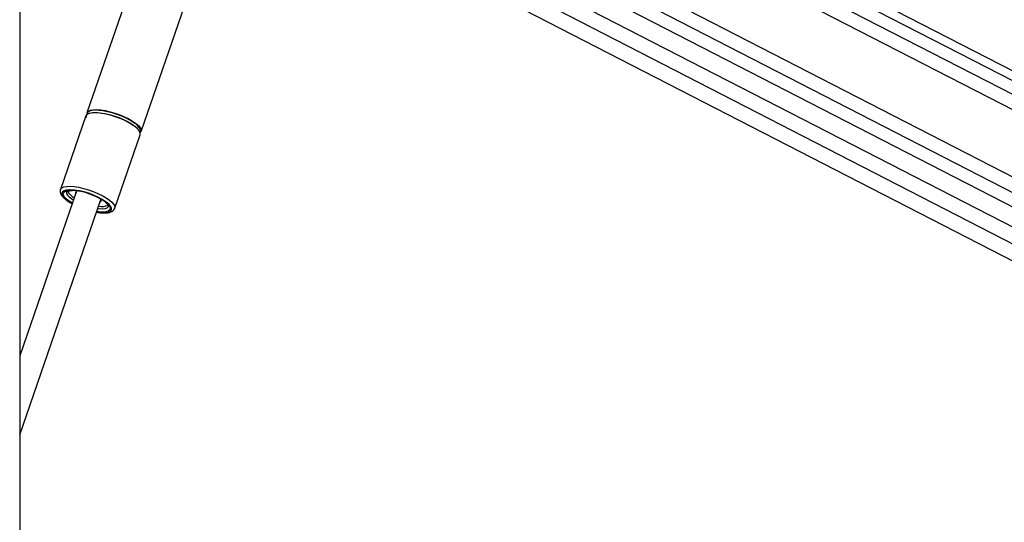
# Model space of a CAD drawing. Header units: millimetres. Extents: x 20 to 22981, y 40 to 19992.
# Tile 129 of 143: x 17831 to 18591, y 7177 to 7564. Entities that reach past the tile are written whole.
import ezdxf

# ---------------------------------------------------------------- set-up
doc = ezdxf.new("R2010")
doc.units = ezdxf.units.MM
doc.header["$LTSCALE"] = 2

msp = doc.modelspace()

# ---------------------------------------------------------------- linework, layer by layer
at = {"color": 7, "linetype": 'Continuous', "lineweight": 25}
for p, q in [((17831.09, 7939.49), (17831.09, 2191.49)), ((19110.7, 7261.38), (17932.42, 7866.9)), ((17891.45, 7767.47), (18933.78, 7231.8)), ((17960.69, 7717.36), (17883, 7492.63)), ((18157.43, 7721.39), (18888.83, 7345.51)), ((17924.87, 7478.15), (18002.56, 7702.89)), ((17997.09, 7687.07), (18881.97, 7232.33)), ((18150.77, 7672.86), (18876.9, 7299.7)), ((17882.17, 7490.21), (17862.56, 7433.47)), ((17904.43, 7419), (17924.04, 7475.74)), ((17875.04, 7432.26), (17831.09, 7305.15)), ((17862.52, 7433.35), (17862.56, 7433.47)), ((17831.09, 7244.18), (17893.86, 7425.76)), ((17867.77, 7424.84), (17868.11, 7424.59))]:
    msp.add_line(p, q, dxfattribs=at)
at = {"color": 8, "linetype": 'Continuous', "lineweight": 25}
for p, q in [((17932.82, 7859.14), (19103.57, 7257.48)), ((17932.82, 7848.55), (18904.01, 7349.45)), ((17919.35, 7779.77), (18886.74, 7282.62)), ((17911.14, 7772.89), (18952.71, 7237.62)), ((18000.97, 7698.27), (18892.75, 7239.98)), ((17871.79, 7422.89), (17869.32, 7424.44)), ((17871.35, 7426.24), (17872.66, 7425.39))]:
    msp.add_line(p, q, dxfattribs=at)
at = {"color": 7, "linetype": 'Continuous', "lineweight": 25, "flags": 128}
for points in [[(17918.77, 7482.98), (17916, 7484.71), (17912.83, 7486.4), (17909.33, 7487.97), (17905.64, 7489.38), (17901.87, 7490.58), (17898.14, 7491.54), (17894.56, 7492.23), (17891.26, 7492.62), (17888.35, 7492.7), (17885.9, 7492.46), (17884.01, 7491.92), (17882.73, 7491.1), (17882.17, 7490.21)], [(17883, 7492.63), (17883.17, 7492.99), (17884.13, 7493.96), (17885.72, 7494.64), (17887.89, 7495.03), (17890.58, 7495.11), (17893.71, 7494.87), (17897.16, 7494.33), (17900.82, 7493.51), (17904.59, 7492.42), (17908.34, 7491.11), (17911.95, 7489.61), (17915.29, 7487.98), (17918.28, 7486.26), (17920.8, 7484.52), (17922.78, 7482.8), (17924.16, 7481.17), (17924.88, 7479.67), (17924.93, 7478.36), (17924.87, 7478.15)], [(17919.28, 7485.04), (17916.55, 7486.76), (17913.41, 7488.42), (17909.97, 7489.97), (17906.32, 7491.36), (17902.6, 7492.55), (17898.92, 7493.5), (17895.39, 7494.18), (17892.13, 7494.56), (17889.25, 7494.64), (17886.84, 7494.41), (17884.97, 7493.87), (17883.71, 7493.06), (17883.1, 7491.98), (17883.04, 7491.36)], [(17883.54, 7491.69), (17883.67, 7491.78), (17885.24, 7492.45), (17887.39, 7492.84), (17890.04, 7492.92), (17893.12, 7492.68), (17896.53, 7492.15), (17900.15, 7491.34), (17903.87, 7490.26), (17907.57, 7488.97), (17911.13, 7487.49), (17914.43, 7485.88), (17917.38, 7484.18), (17919.87, 7482.46), (17921.82, 7480.77), (17922.08, 7480.5)], [(17924.04, 7475.74), (17924.16, 7476.58), (17923.77, 7477.99), (17922.71, 7479.56), (17921.03, 7481.24), (17918.77, 7482.98)], [(17875.54, 7432.44), (17874.62, 7432.03), (17874.15, 7431.29), (17874.35, 7430.34), (17874.36, 7430.31)], [(17893.19, 7423.8), (17893.6, 7424.04), (17894.08, 7424.77), (17893.88, 7425.73), (17893.57, 7426.2)]]:
    msp.add_lwpolyline(points, dxfattribs=at)
at = {"color": 8, "linetype": 'Continuous', "lineweight": 25, "flags": 128}
for points in [[(17862.56, 7433.47), (17862.72, 7433.84), (17863.68, 7434.8), (17865.27, 7435.49), (17867.45, 7435.88), (17870.14, 7435.96), (17873.26, 7435.72), (17876.71, 7435.18), (17880.38, 7434.36), (17884.14, 7433.27), (17887.89, 7431.96), (17891.5, 7430.46), (17894.85, 7428.83), (17897.83, 7427.11), (17900.35, 7425.36), (17902.33, 7423.65), (17903.71, 7422.02), (17904.43, 7420.52), (17904.49, 7419.21), (17904.46, 7419.1)], [(17869.71, 7433.29), (17869.41, 7433.28), (17867.07, 7433.04), (17865.31, 7432.49), (17864.18, 7431.65), (17863.72, 7430.55), (17863.96, 7429.22), (17864.88, 7427.73), (17866.46, 7426.12), (17868.62, 7424.44)], [(17869.32, 7424.44), (17867.2, 7426.08), (17865.69, 7427.66), (17864.83, 7429.12), (17864.67, 7430.39), (17865.21, 7431.44), (17866.43, 7432.22), (17868.28, 7432.7), (17870.69, 7432.86), (17871.12, 7432.86)], [(17867.26, 7431.82), (17867.22, 7431.7), (17867.3, 7430.54), (17868.03, 7429.21), (17869.4, 7427.75), (17871.35, 7426.24)], [(17868.62, 7424.44), (17871.3, 7422.77), (17871.68, 7422.55)], [(17890.51, 7416.04), (17891.95, 7415.84), (17894.98, 7415.6), (17897.57, 7415.68), (17899.63, 7416.08), (17901.08, 7416.78), (17901.87, 7417.75), (17901.98, 7418.97), (17901.4, 7420.38), (17900.15, 7421.95), (17898.27, 7423.6), (17897.97, 7423.83)], [(17898.12, 7423.16), (17898.54, 7422.8), (17900.05, 7421.22), (17900.91, 7419.76), (17901.07, 7418.49), (17900.53, 7417.44), (17899.31, 7416.66), (17897.46, 7416.18), (17895.05, 7416.02), (17892.17, 7416.18), (17890.62, 7416.38)], [(17891.49, 7418.88), (17892.43, 7418.78), (17895, 7418.71), (17897.09, 7418.94), (17898.63, 7419.47), (17899.55, 7420.27), (17899.74, 7420.68)]]:
    msp.add_lwpolyline(points, dxfattribs=at)
at = {"color": 7, "linetype": 'Continuous', "lineweight": 25}
for centre, radius, start, end in [((17884.74, 7489.7), 2.3, 134.45144, 194.9908), ((17921.87, 7478.77), 2.71, 324.12235, 31.72497), ((17879.54, 7439.05), 13.42, 209.96846, 242.19846), ((17867.68, 7380.29), 53.03, 55.1806, 87.8145), ((17868.44, 7382.94), 49.98, 53.57539, 86.92252), ((17894.66, 7432.81), 12.4, 258.1148, 292.52281)]:
    msp.add_arc(centre, radius, start, end, dxfattribs=at)
at = {"color": 8, "linetype": 'Continuous', "lineweight": 25}
msp.add_arc((17911.5, 7472.28), 14.95, 31.96146, 58.61786, dxfattribs=at)
at = {"color": 7, "linetype": 'Continuous', "lineweight": 25}
for points, knots in [([(17862.55, 7433.23), (17862.46, 7432.86), (17862.22, 7432), (17862.55, 7430.57), (17863.31, 7429.03), (17864.64, 7427.4), (17866.19, 7425.98), (17867.38, 7425.12), (17867.77, 7424.84)], [0, 0, 0, 0, 0.117519, 0.281684, 0.459611, 0.667308, 0.893734, 1, 1, 1, 1]), ([(17867.26, 7431.84), (17867.26, 7431.84), (17867.25, 7431.81), (17867.43, 7432.02), (17868.31, 7432.37), (17869.72, 7432.63), (17871.01, 7432.64), (17871.65, 7432.65)], [0, 0, 0, 0, 0.054266, 0.283853, 0.527223, 0.767328, 1, 1, 1, 1]), ([(17868.11, 7424.59), (17868.54, 7424.3), (17869.61, 7423.57), (17870.88, 7422.87), (17871.64, 7422.45)], [0, 0, 0, 0, 0.4002235, 1, 1, 1, 1]), ([(17897.41, 7423.42), (17897.75, 7423.14), (17898.6, 7422.44), (17899.36, 7421.49), (17899.73, 7420.71), (17899.72, 7420.64), (17899.71, 7420.61)], [0, 0, 0, 0, 0.183084, 0.469033, 0.742982, 1, 1, 1, 1]), ([(17890.47, 7415.95), (17891.12, 7415.84), (17892.87, 7415.54), (17895.46, 7415.36), (17898.2, 7415.41), (17900.49, 7415.79), (17902.29, 7416.48), (17903.58, 7417.49), (17904.33, 7418.47), (17904.42, 7419.08), (17904.43, 7419.2)], [0, 0, 0, 0, 0.092913, 0.252081, 0.413466, 0.578779, 0.729119, 0.855909, 0.973164, 1, 1, 1, 1]), ([(18949.89, 7200.87), (18815.71, 7127.53), (18547.36, 6980.84), (18188.23, 6784.74), (17963.31, 6661.96), (17872.65, 6612.47)], [0, 0, 0, 0, 0.373791, 0.747581, 1, 1, 1, 1])]:
    msp.add_open_spline(points, degree=3, knots=knots, dxfattribs=at)

doc.saveas('drawing.dxf')
